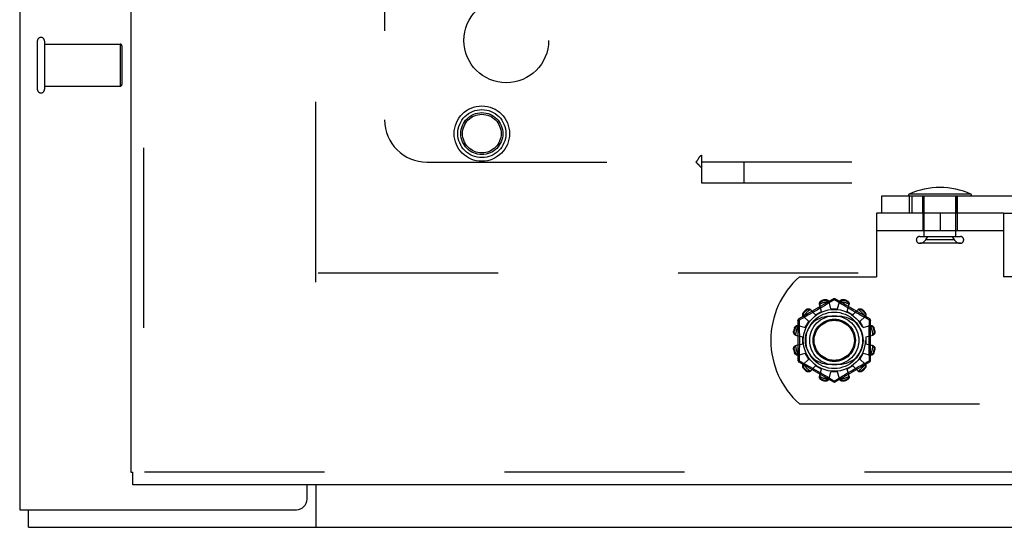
# Model space of a CAD drawing. Header units: inches. Extents: x 0 to 193, y 0 to 125.
# Tile 28 of 256: x 28.86 to 34.68, y 31.17 to 34.16. Entities that reach past the tile are written whole.
import ezdxf

# ---------------------------------------------------------------- set-up
doc = ezdxf.new("R2010")
doc.units = ezdxf.units.IN
doc.header["$LTSCALE"] = 10.635988
doc.header["$MEASUREMENT"] = 0
doc.linetypes.add('HIDDEN', pattern=[0.2, 0.1, -0.1])
doc.layers.get('0').update_dxf_attribs({"linetype": 'CONTINUOUS'})
for name, color, linetype in [('DEFAULT_2', 8, 'HIDDEN'), ('LEFTHAND_DOOR_ASSEMBLY', 7, 'CONTINUOUS'), ('SUBPANEL', 7, 'CONTINUOUS')]:
    doc.layers.add(name, color=color, linetype=linetype)

msp = doc.modelspace()

# ---------------------------------------------------------------- linework, layer by layer
at = {"color": 3, "linetype": 'Continuous'}
for p, q in [((28.8584, 94.1916), (28.8584, 31.2697)), ((30.5564, 31.3322), (30.5564, 31.4157)), ((28.8584, 31.2697), (30.4939, 31.2697))]:
    msp.add_line(p, q, dxfattribs=at)
at = {"color": 7, "linetype": 'Continuous'}
for p, q in [((30.6084, 31.4157), (30.6084, 31.1657)), ((28.9104, 31.1657), (28.9104, 31.2697)), ((28.9104, 31.1657), (88.8064, 31.1657))]:
    msp.add_line(p, q, dxfattribs=at)
at = {"color": 3, "linetype": 'Continuous'}
msp.add_arc((30.4939, 31.3322), 0.0625, 270, 360, dxfattribs=at)
at = {"layer": 'DEFAULT_2', "color": 8, "linetype": 'HIDDEN'}
for p, q in [((30.6084, 32.6137), (30.6084, 89.7177)), ((28.9624, 34.0367), (28.9624, 33.7527)), ((29.0054, 34.0367), (29.0054, 33.7527)), ((29.0054, 34.0187), (29.4524, 34.0187)), ((29.4524, 34.0187), (29.4524, 33.7707)), ((29.4624, 34.0087), (29.4624, 33.7807)), ((29.0054, 33.7707), (29.4524, 33.7707)), ((33.9525, 33.1237), (43.5129, 33.1237)), ((33.9525, 33.0197), (33.9525, 33.1237)), ((34.1136, 33.1237), (34.1136, 33.0197)), ((34.4789, 33.1332), (34.1137, 33.1332)), ((34.1301, 33.1237), (34.1301, 33.0197)), ((34.1948, 33.0197), (34.1948, 33.1237)), ((34.1948, 33.1237), (34.1948, 33.0197)), ((34.2023, 32.8829), (34.2023, 33.1237)), ((34.3903, 32.8829), (34.3903, 33.1237)), ((34.3978, 33.1237), (34.3978, 33.0197)), ((34.3978, 33.0197), (34.3978, 33.1237)), ((34.6714, 33.0197), (33.9214, 33.0197)), ((33.9214, 33.0197), (33.9214, 32.6447)), ((34.1949, 33.0197), (34.1949, 32.9157)), ((34.2964, 33.0197), (34.2964, 32.9157)), ((34.3979, 33.0197), (34.3979, 32.9157)), ((34.6714, 33.0197), (43.5129, 33.0197)), ((34.6714, 33.0197), (34.6714, 32.6447)), ((34.6714, 32.9157), (33.9214, 32.9157)), ((34.1763, 32.8829), (34.4163, 32.8829)), ((34.2116, 32.8629), (34.2235, 32.8829)), ((34.381, 32.8629), (34.3691, 32.8829)), ((34.4163, 32.8429), (34.1763, 32.8429)), ((34.381, 32.8629), (34.2116, 32.8629)), ((57.2124, 32.6657), (30.6084, 32.6657)), ((33.4657, 32.6447), (33.9214, 32.6447)), ((35.1271, 32.6447), (34.6714, 32.6447)), ((33.6664, 32.5144), (33.4619, 32.3964)), ((33.5957, 32.4407), (33.5841, 32.4828)), ((33.599, 32.4661), (33.5843, 32.4575)), ((33.5983, 32.5046), (33.5993, 32.5008)), ((33.6128, 32.4743), (33.599, 32.4661)), ((33.6253, 32.4818), (33.6128, 32.4743)), ((33.6182, 32.5058), (33.6172, 32.5096)), ((33.6365, 32.4886), (33.6253, 32.4818)), ((33.6714, 32.5098), (33.6365, 32.4886)), ((33.6514, 32.4557), (33.6404, 32.4979)), ((33.6861, 32.5009), (33.6714, 32.5098)), ((33.8809, 32.3964), (33.6764, 32.5144)), ((33.6991, 32.493), (33.6861, 32.5009)), ((33.6914, 32.4557), (33.7024, 32.4979)), ((33.7142, 32.4838), (33.6991, 32.493)), ((33.7256, 32.4769), (33.7142, 32.4838)), ((33.7256, 32.5096), (33.7246, 32.5058)), ((33.7383, 32.4694), (33.7256, 32.4769)), ((33.752, 32.4613), (33.7383, 32.4694)), ((33.7434, 32.5008), (33.7444, 32.5046)), ((33.747, 32.4407), (33.7586, 32.4828)), ((33.5203, 32.38), (33.4892, 32.4106)), ((33.4906, 32.4366), (33.4934, 32.4338)), ((33.515, 32.4181), (33.499, 32.4092)), ((33.5072, 32.4476), (33.5045, 32.4504)), ((33.5272, 32.4249), (33.515, 32.4181)), ((33.5405, 32.4323), (33.5272, 32.4249)), ((33.561, 32.4207), (33.5304, 32.4518)), ((33.5546, 32.4403), (33.5405, 32.4323)), ((33.5694, 32.4488), (33.5546, 32.4403)), ((33.561, 32.4207), (33.5957, 32.4407)), ((33.5843, 32.4575), (33.5694, 32.4488)), ((33.7026, 32.4103), (33.6401, 32.4103)), ((33.6514, 32.4557), (33.6914, 32.4557)), ((33.747, 32.4407), (33.7817, 32.4207)), ((33.7661, 32.453), (33.752, 32.4613)), ((33.7803, 32.4448), (33.7661, 32.453)), ((33.7941, 32.4369), (33.7803, 32.4448)), ((33.7817, 32.4207), (33.8123, 32.4518)), ((33.8254, 32.4193), (33.8136, 32.4259)), ((33.8225, 32.38), (33.8535, 32.4106)), ((33.8362, 32.4134), (33.8254, 32.4193)), ((33.8383, 32.4504), (33.8355, 32.4476)), ((33.8504, 32.4056), (33.8362, 32.4134)), ((33.8493, 32.4338), (33.8521, 32.4366)), ((33.8663, 32.3969), (33.8504, 32.4056)), ((33.4569, 32.3877), (33.4569, 32.1516)), ((33.4582, 32.3569), (33.5003, 32.3453)), ((33.4772, 32.3973), (33.4634, 32.3898)), ((33.4634, 32.3898), (33.4637, 32.378)), ((33.5003, 32.3453), (33.5203, 32.38)), ((33.8225, 32.38), (33.8425, 32.3453)), ((33.8425, 32.3453), (33.8845, 32.3569)), ((33.8794, 32.3898), (33.8663, 32.3969)), ((33.8859, 32.1516), (33.8859, 32.3877)), ((33.4314, 32.3238), (33.4352, 32.3228)), ((33.4403, 32.3417), (33.4365, 32.3427)), ((33.4431, 32.3007), (33.4854, 32.2897)), ((33.4854, 32.2497), (33.4854, 32.2897)), ((33.8574, 32.2897), (33.8996, 32.3007)), ((33.8574, 32.2897), (33.8574, 32.2497)), ((33.9063, 32.3427), (33.9025, 32.3417)), ((33.9075, 32.3228), (33.9113, 32.3238)), ((33.4431, 32.2386), (33.4854, 32.2497)), ((33.8574, 32.2497), (33.8996, 32.2386)), ((33.4352, 32.2165), (33.4314, 32.2155)), ((33.4365, 32.1966), (33.4403, 32.1976)), ((33.4582, 32.1824), (33.5003, 32.194)), ((33.5203, 32.1593), (33.5003, 32.194)), ((33.8425, 32.194), (33.8225, 32.1593)), ((33.8425, 32.194), (33.8845, 32.1824)), ((33.9025, 32.1976), (33.9063, 32.1966)), ((33.9113, 32.2155), (33.9075, 32.2165)), ((33.4619, 32.1429), (33.6664, 32.0249)), ((33.4634, 32.1495), (33.4765, 32.1424)), ((33.4765, 32.1424), (33.4924, 32.1337)), ((33.4892, 32.1287), (33.5203, 32.1593)), ((33.4924, 32.1337), (33.5065, 32.1259)), ((33.5065, 32.1259), (33.5173, 32.12)), ((33.5173, 32.12), (33.5291, 32.1134)), ((33.5304, 32.0875), (33.561, 32.1186)), ((33.5957, 32.0986), (33.561, 32.1186)), ((33.6401, 32.129), (33.7026, 32.129)), ((33.6764, 32.0249), (33.8809, 32.1429)), ((33.7817, 32.1186), (33.747, 32.0986)), ((33.8123, 32.0875), (33.7817, 32.1186)), ((33.8022, 32.107), (33.8155, 32.1144)), ((33.8155, 32.1144), (33.8277, 32.1212)), ((33.8535, 32.1287), (33.8225, 32.1593)), ((33.8277, 32.1212), (33.8438, 32.1301)), ((33.8655, 32.142), (33.8794, 32.1495)), ((33.8794, 32.1495), (33.8791, 32.1613)), ((33.4934, 32.1055), (33.4906, 32.1027)), ((33.5045, 32.0889), (33.5072, 32.0917)), ((33.5486, 32.1024), (33.5624, 32.0945)), ((33.5624, 32.0945), (33.5766, 32.0863)), ((33.5766, 32.0863), (33.5908, 32.078)), ((33.5841, 32.0565), (33.5957, 32.0986)), ((33.5908, 32.078), (33.6044, 32.0699)), ((33.6044, 32.0699), (33.6171, 32.0624)), ((33.6171, 32.0624), (33.6286, 32.0555)), ((33.6404, 32.0414), (33.6514, 32.0837)), ((33.6914, 32.0837), (33.6514, 32.0837)), ((33.7024, 32.0414), (33.6914, 32.0837)), ((33.7063, 32.0507), (33.7175, 32.0575)), ((33.7175, 32.0575), (33.73, 32.065)), ((33.73, 32.065), (33.7438, 32.0732)), ((33.7438, 32.0732), (33.7584, 32.0818)), ((33.7586, 32.0565), (33.747, 32.0986)), ((33.7584, 32.0818), (33.7734, 32.0905)), ((33.7734, 32.0905), (33.7881, 32.099)), ((33.7881, 32.099), (33.8022, 32.107)), ((33.8355, 32.0917), (33.8383, 32.0889)), ((33.8521, 32.1027), (33.8493, 32.1055)), ((33.5993, 32.0385), (33.5983, 32.0347)), ((33.6172, 32.0297), (33.6182, 32.0335)), ((33.6286, 32.0555), (33.6437, 32.0463)), ((33.6437, 32.0463), (33.6566, 32.0384)), ((33.6566, 32.0384), (33.6714, 32.0295)), ((33.6714, 32.0295), (33.7063, 32.0507)), ((33.7246, 32.0335), (33.7256, 32.0297)), ((33.7444, 32.0347), (33.7434, 32.0385)), ((33.4657, 31.8947), (35.1271, 31.8947))]:
    msp.add_line(p, q, dxfattribs=at)
for points in [[(33.5841, 32.4828), (33.5837, 32.4846), (33.5836, 32.4864), (33.5837, 32.4883), (33.584, 32.4903), (33.5846, 32.4921), (33.5854, 32.494), (33.5864, 32.4957), (33.5876, 32.4974), (33.589, 32.499), (33.5906, 32.5004), (33.5924, 32.5017), (33.5943, 32.5029), (33.5963, 32.5038), (33.5983, 32.5046)], [(33.5864, 32.4847), (33.586, 32.4831), (33.5857, 32.4816), (33.5856, 32.4801), (33.5856, 32.4786), (33.5858, 32.4771), (33.5861, 32.4757)], [(33.5864, 32.4847), (33.5866, 32.4857), (33.5868, 32.4867), (33.5871, 32.4877), (33.5875, 32.4887), (33.5878, 32.4897), (33.5883, 32.4906), (33.5887, 32.4915), (33.5892, 32.4925), (33.5898, 32.4934), (33.5904, 32.4943), (33.5912, 32.4952), (33.592, 32.4961), (33.5928, 32.497), (33.5939, 32.4978), (33.595, 32.4987), (33.5963, 32.4995), (33.5977, 32.5002), (33.5993, 32.5008)], [(33.6172, 32.5096), (33.6193, 32.51), (33.6215, 32.5102), (33.6237, 32.5101), (33.6259, 32.5099), (33.628, 32.5094), (33.6301, 32.5088), (33.6319, 32.5079), (33.6337, 32.5069), (33.6353, 32.5057), (33.6367, 32.5044), (33.638, 32.5029), (33.639, 32.5013), (33.6398, 32.4996), (33.6404, 32.4979)], [(33.6182, 32.5058), (33.6199, 32.5061), (33.6215, 32.5062), (33.623, 32.5062), (33.6244, 32.506), (33.6257, 32.5058), (33.6269, 32.5055), (33.6281, 32.5051), (33.6292, 32.5047), (33.6302, 32.5042), (33.6311, 32.5037), (33.632, 32.5031), (33.6329, 32.5026), (33.6337, 32.5019), (33.6345, 32.5013), (33.6353, 32.5006), (33.636, 32.4999), (33.6368, 32.4991), (33.6375, 32.4983)], [(33.6422, 32.4907), (33.6418, 32.4921), (33.6412, 32.4935), (33.6405, 32.4948), (33.6396, 32.496), (33.6386, 32.4972), (33.6375, 32.4983)], [(33.6664, 32.5144), (33.6667, 32.5145), (33.6672, 32.5144), (33.6677, 32.514), (33.6683, 32.5135), (33.669, 32.5128), (33.6698, 32.512), (33.6706, 32.511), (33.6714, 32.5098)], [(33.6714, 32.5098), (33.6722, 32.511), (33.673, 32.512), (33.6737, 32.5128), (33.6744, 32.5135), (33.675, 32.514), (33.6756, 32.5144), (33.676, 32.5145), (33.6764, 32.5144)], [(33.7053, 32.4983), (33.7041, 32.4972), (33.7031, 32.496), (33.7023, 32.4948), (33.7015, 32.4935), (33.701, 32.4921), (33.7005, 32.4907)], [(33.7024, 32.4979), (33.703, 32.4996), (33.7037, 32.5013), (33.7048, 32.5029), (33.706, 32.5044), (33.7075, 32.5057), (33.7091, 32.5069), (33.7108, 32.5079), (33.7127, 32.5088), (33.7147, 32.5094), (33.7168, 32.5099), (33.719, 32.5101), (33.7212, 32.5102), (33.7234, 32.51), (33.7256, 32.5096)], [(33.7053, 32.4983), (33.706, 32.4991), (33.7067, 32.4999), (33.7074, 32.5006), (33.7082, 32.5013), (33.709, 32.5019), (33.7099, 32.5026), (33.7107, 32.5031), (33.7116, 32.5037), (33.7126, 32.5042), (33.7136, 32.5047), (33.7147, 32.5051), (33.7158, 32.5055), (33.717, 32.5058), (33.7183, 32.506), (33.7197, 32.5062), (33.7213, 32.5062), (33.7229, 32.5061), (33.7246, 32.5058)], [(33.7434, 32.5008), (33.745, 32.5002), (33.7465, 32.4995), (33.7477, 32.4987), (33.7489, 32.4978), (33.7499, 32.497), (33.7508, 32.4961), (33.7516, 32.4952), (33.7523, 32.4943), (33.7529, 32.4934), (33.7535, 32.4925), (33.754, 32.4915), (33.7545, 32.4906), (33.7549, 32.4896), (33.7553, 32.4887), (33.7556, 32.4877), (33.7559, 32.4867), (33.7561, 32.4857), (33.7563, 32.4847)], [(33.7444, 32.5046), (33.7465, 32.5038), (33.7485, 32.5029), (33.7504, 32.5017), (33.7521, 32.5004), (33.7537, 32.499), (33.7552, 32.4974), (33.7564, 32.4957), (33.7574, 32.494), (33.7582, 32.4921), (33.7587, 32.4903), (33.7591, 32.4883), (33.7591, 32.4864), (33.759, 32.4846), (33.7586, 32.4828)], [(33.7567, 32.4757), (33.757, 32.4771), (33.7572, 32.4786), (33.7572, 32.4801), (33.7571, 32.4816), (33.7568, 32.4831), (33.7563, 32.4847)], [(33.499, 32.4092), (33.4812, 32.3995), (33.4772, 32.3973)], [(33.4892, 32.4106), (33.488, 32.412), (33.487, 32.4135), (33.4861, 32.4152), (33.4854, 32.417), (33.485, 32.4189), (33.4847, 32.4209), (33.4847, 32.423), (33.4849, 32.425), (33.4854, 32.4271), (33.486, 32.4291), (33.4869, 32.4311), (33.488, 32.4331), (33.4892, 32.4349), (33.4906, 32.4366)], [(33.4903, 32.4134), (33.4899, 32.4144), (33.4897, 32.4154), (33.4894, 32.4164), (33.4892, 32.4174), (33.489, 32.4184), (33.4889, 32.4194), (33.4888, 32.4205), (33.4888, 32.4215), (33.4889, 32.4226), (33.489, 32.4237), (33.4891, 32.4249), (33.4894, 32.4261), (33.4897, 32.4273), (33.4901, 32.4285), (33.4907, 32.4298), (33.4914, 32.4311), (33.4924, 32.4325), (33.4934, 32.4338)], [(33.4903, 32.4134), (33.4907, 32.4118), (33.4912, 32.4104), (33.4918, 32.409), (33.4926, 32.4077), (33.4935, 32.4065), (33.4945, 32.4054)], [(33.5045, 32.4504), (33.5061, 32.4518), (33.5079, 32.453), (33.5099, 32.4541), (33.5119, 32.455), (33.514, 32.4556), (33.516, 32.4561), (33.5181, 32.4563), (33.5201, 32.4563), (33.5221, 32.4561), (33.524, 32.4556), (33.5258, 32.4549), (33.5275, 32.454), (33.529, 32.453), (33.5304, 32.4518)], [(33.5072, 32.4476), (33.5086, 32.4487), (33.5099, 32.4496), (33.5112, 32.4503), (33.5125, 32.4509), (33.5138, 32.4513), (33.515, 32.4517), (33.5162, 32.4519), (33.5173, 32.4521), (33.5184, 32.4522), (33.5195, 32.4522), (33.5205, 32.4522), (33.5216, 32.4521), (33.5226, 32.452), (33.5236, 32.4518), (33.5247, 32.4516), (33.5257, 32.4514), (33.5267, 32.4511), (33.5277, 32.4507)], [(33.5356, 32.4465), (33.5345, 32.4475), (33.5333, 32.4484), (33.532, 32.4492), (33.5307, 32.4498), (33.5292, 32.4504), (33.5277, 32.4507)], [(33.8136, 32.4259), (33.8008, 32.4331), (33.7941, 32.4369)], [(33.8151, 32.4507), (33.8135, 32.4504), (33.8121, 32.4498), (33.8107, 32.4492), (33.8094, 32.4484), (33.8082, 32.4475), (33.8072, 32.4465)], [(33.8123, 32.4518), (33.8137, 32.453), (33.8152, 32.454), (33.8169, 32.4549), (33.8187, 32.4556), (33.8207, 32.4561), (33.8227, 32.4563), (33.8247, 32.4563), (33.8267, 32.4561), (33.8288, 32.4556), (33.8308, 32.455), (33.8329, 32.4541), (33.8348, 32.453), (33.8366, 32.4518), (33.8383, 32.4504)], [(33.8151, 32.4507), (33.8161, 32.4511), (33.8171, 32.4514), (33.8181, 32.4516), (33.8191, 32.4518), (33.8201, 32.452), (33.8212, 32.4521), (33.8222, 32.4522), (33.8233, 32.4522), (33.8243, 32.4522), (33.8255, 32.4521), (33.8266, 32.4519), (33.8278, 32.4517), (33.829, 32.4513), (33.8302, 32.4509), (33.8315, 32.4503), (33.8329, 32.4496), (33.8342, 32.4487), (33.8355, 32.4476)], [(33.8483, 32.4054), (33.8492, 32.4065), (33.8501, 32.4077), (33.8509, 32.409), (33.8516, 32.4104), (33.8521, 32.4118), (33.8525, 32.4134)], [(33.8493, 32.4338), (33.8504, 32.4325), (33.8513, 32.4311), (33.852, 32.4298), (33.8526, 32.4285), (33.853, 32.4272), (33.8534, 32.426), (33.8536, 32.4249), (33.8538, 32.4237), (33.8539, 32.4226), (33.8539, 32.4215), (33.8539, 32.4205), (33.8538, 32.4194), (33.8537, 32.4184), (33.8535, 32.4174), (33.8533, 32.4164), (33.8531, 32.4154), (33.8528, 32.4144), (33.8525, 32.4134)], [(33.8521, 32.4366), (33.8535, 32.4349), (33.8547, 32.4331), (33.8558, 32.4311), (33.8567, 32.4291), (33.8574, 32.4271), (33.8578, 32.425), (33.858, 32.423), (33.858, 32.4209), (33.8578, 32.4189), (33.8573, 32.417), (33.8566, 32.4152), (33.8558, 32.4135), (33.8547, 32.412), (33.8535, 32.4106)], [(33.4365, 32.3427), (33.4372, 32.3448), (33.4381, 32.3467), (33.4393, 32.3486), (33.4406, 32.3504), (33.442, 32.352), (33.4436, 32.3534), (33.4453, 32.3546), (33.447, 32.3556), (33.4489, 32.3564), (33.4508, 32.357), (33.4527, 32.3573), (33.4546, 32.3574), (33.4564, 32.3573), (33.4582, 32.3569)], [(33.4403, 32.3417), (33.4409, 32.3433), (33.4416, 32.3447), (33.4423, 32.346), (33.4432, 32.3472), (33.4441, 32.3482), (33.4449, 32.3491), (33.4458, 32.3499), (33.4467, 32.3506), (33.4477, 32.3512), (33.4486, 32.3518), (33.4495, 32.3523), (33.4504, 32.3528), (33.4514, 32.3532), (33.4523, 32.3536), (33.4533, 32.3539), (33.4543, 32.3542), (33.4553, 32.3544), (33.4564, 32.3546)], [(33.4653, 32.3549), (33.4639, 32.3553), (33.4625, 32.3554), (33.4609, 32.3555), (33.4594, 32.3553), (33.4579, 32.3551), (33.4564, 32.3546)], [(33.4569, 32.3877), (33.457, 32.388), (33.4573, 32.3884), (33.4579, 32.3887), (33.4586, 32.389), (33.4596, 32.3892), (33.4607, 32.3894), (33.462, 32.3896), (33.4634, 32.3897)], [(33.4634, 32.3897), (33.4628, 32.391), (33.4623, 32.3922), (33.4619, 32.3933), (33.4617, 32.3942), (33.4616, 32.395), (33.4615, 32.3957), (33.4617, 32.3961), (33.4619, 32.3964)], [(33.4637, 32.378), (33.4644, 32.3422), (33.4647, 32.3301), (33.4649, 32.318), (33.465, 32.3059), (33.4651, 32.2938), (33.4652, 32.2817), (33.4652, 32.2696), (33.4652, 32.2576), (33.4651, 32.2455), (33.465, 32.2334), (33.4649, 32.2213), (33.4647, 32.2092), (33.4644, 32.1971)], [(33.8864, 32.3546), (33.8848, 32.3551), (33.8833, 32.3553), (33.8818, 32.3555), (33.8803, 32.3554), (33.8788, 32.3553), (33.8774, 32.3549)], [(33.8783, 32.3422), (33.8791, 32.378), (33.8794, 32.3898)], [(33.8809, 32.3964), (33.8811, 32.3961), (33.8812, 32.3957), (33.8812, 32.395), (33.881, 32.3942), (33.8808, 32.3933), (33.8804, 32.3922), (33.88, 32.391), (33.8794, 32.3897)], [(33.8794, 32.3897), (33.8808, 32.3896), (33.882, 32.3894), (33.8831, 32.3892), (33.8841, 32.389), (33.8849, 32.3887), (33.8854, 32.3884), (33.8858, 32.388), (33.8859, 32.3877)], [(33.8845, 32.3569), (33.8863, 32.3573), (33.8881, 32.3574), (33.89, 32.3573), (33.892, 32.357), (33.8939, 32.3564), (33.8957, 32.3556), (33.8975, 32.3546), (33.8991, 32.3534), (33.9007, 32.352), (33.9021, 32.3504), (33.9035, 32.3486), (33.9046, 32.3467), (33.9055, 32.3448), (33.9063, 32.3427)], [(33.8864, 32.3546), (33.8874, 32.3544), (33.8884, 32.3542), (33.8894, 32.3539), (33.8904, 32.3536), (33.8914, 32.3532), (33.8923, 32.3528), (33.8933, 32.3523), (33.8942, 32.3518), (33.8951, 32.3512), (33.896, 32.3506), (33.8969, 32.3499), (33.8978, 32.3491), (33.8987, 32.3482), (33.8996, 32.3472), (33.9004, 32.346), (33.9012, 32.3447), (33.9019, 32.3433), (33.9025, 32.3417)], [(33.4431, 32.3007), (33.4414, 32.3012), (33.4398, 32.302), (33.4381, 32.3031), (33.4366, 32.3043), (33.4353, 32.3057), (33.4341, 32.3074), (33.4331, 32.3091), (33.4322, 32.311), (33.4316, 32.313), (33.4311, 32.3151), (33.4309, 32.3173), (33.4308, 32.3195), (33.431, 32.3217), (33.4314, 32.3238)], [(33.4427, 32.3036), (33.4419, 32.3043), (33.4411, 32.305), (33.4404, 32.3057), (33.4397, 32.3065), (33.4391, 32.3073), (33.4385, 32.3081), (33.4379, 32.309), (33.4373, 32.3099), (33.4368, 32.3109), (33.4364, 32.3119), (33.4359, 32.313), (33.4356, 32.3141), (33.4352, 32.3153), (33.435, 32.3166), (33.4348, 32.318), (33.4348, 32.3195), (33.4349, 32.3211), (33.4352, 32.3228)], [(33.4427, 32.3036), (33.4438, 32.3024), (33.445, 32.3014), (33.4462, 32.3005), (33.4475, 32.2998), (33.4489, 32.2992), (33.4503, 32.2988)], [(33.8791, 32.1613), (33.8783, 32.1971), (33.8781, 32.2092), (33.8779, 32.2213), (33.8777, 32.2334), (33.8776, 32.2455), (33.8775, 32.2576), (33.8775, 32.2697), (33.8775, 32.2817), (33.8776, 32.2938), (33.8777, 32.3059), (33.8779, 32.318), (33.8781, 32.3301), (33.8783, 32.3422)], [(33.8925, 32.2988), (33.8938, 32.2992), (33.8952, 32.2998), (33.8965, 32.3005), (33.8978, 32.3014), (33.8989, 32.3024), (33.9001, 32.3036)], [(33.9113, 32.3238), (33.9117, 32.3217), (33.9119, 32.3195), (33.9119, 32.3173), (33.9116, 32.3151), (33.9112, 32.313), (33.9105, 32.311), (33.9097, 32.3091), (33.9087, 32.3074), (33.9075, 32.3057), (33.9061, 32.3043), (33.9046, 32.3031), (33.903, 32.302), (33.9013, 32.3012), (33.8996, 32.3007)], [(33.9075, 32.3228), (33.9078, 32.3211), (33.9079, 32.3195), (33.9079, 32.318), (33.9077, 32.3166), (33.9075, 32.3153), (33.9072, 32.3141), (33.9068, 32.3129), (33.9064, 32.3119), (33.9059, 32.3109), (33.9054, 32.3099), (33.9048, 32.309), (33.9043, 32.3081), (33.9037, 32.3073), (33.903, 32.3065), (33.9023, 32.3057), (33.9016, 32.305), (33.9008, 32.3043), (33.9001, 32.3036)], [(33.4314, 32.2155), (33.431, 32.2176), (33.4308, 32.2198), (33.4309, 32.222), (33.4311, 32.2242), (33.4316, 32.2263), (33.4322, 32.2283), (33.4331, 32.2302), (33.4341, 32.232), (33.4353, 32.2336), (33.4366, 32.235), (33.4381, 32.2362), (33.4398, 32.2373), (33.4414, 32.2381), (33.4431, 32.2386)], [(33.4352, 32.2165), (33.4349, 32.2182), (33.4348, 32.2198), (33.4348, 32.2213), (33.435, 32.2227), (33.4352, 32.224), (33.4356, 32.2252), (33.4359, 32.2264), (33.4364, 32.2274), (33.4368, 32.2284), (33.4373, 32.2294), (33.4379, 32.2303), (33.4385, 32.2312), (33.4391, 32.232), (33.4397, 32.2328), (33.4404, 32.2336), (33.4411, 32.2343), (33.4419, 32.235), (33.4427, 32.2357)], [(33.4503, 32.2405), (33.4489, 32.2401), (33.4475, 32.2395), (33.4462, 32.2388), (33.445, 32.2379), (33.4438, 32.2369), (33.4427, 32.2357)], [(33.9001, 32.2357), (33.8989, 32.2369), (33.8978, 32.2379), (33.8965, 32.2388), (33.8952, 32.2395), (33.8938, 32.2401), (33.8925, 32.2405)], [(33.8996, 32.2386), (33.9013, 32.2381), (33.903, 32.2373), (33.9046, 32.2362), (33.9061, 32.235), (33.9075, 32.2336), (33.9087, 32.232), (33.9097, 32.2302), (33.9105, 32.2283), (33.9112, 32.2263), (33.9116, 32.2242), (33.9119, 32.222), (33.9119, 32.2198), (33.9117, 32.2176), (33.9113, 32.2155)], [(33.9001, 32.2357), (33.9008, 32.235), (33.9016, 32.2343), (33.9023, 32.2336), (33.903, 32.2328), (33.9037, 32.232), (33.9043, 32.2312), (33.9049, 32.2303), (33.9054, 32.2294), (33.9059, 32.2284), (33.9064, 32.2274), (33.9068, 32.2263), (33.9072, 32.2252), (33.9075, 32.224), (33.9077, 32.2227), (33.9079, 32.2213), (33.9079, 32.2198), (33.9078, 32.2182), (33.9075, 32.2165)], [(33.4582, 32.1824), (33.4564, 32.182), (33.4546, 32.1819), (33.4527, 32.182), (33.4508, 32.1823), (33.4489, 32.1829), (33.447, 32.1837), (33.4453, 32.1847), (33.4436, 32.1859), (33.442, 32.1873), (33.4406, 32.1889), (33.4393, 32.1907), (33.4381, 32.1926), (33.4372, 32.1945), (33.4365, 32.1966)], [(33.4564, 32.1847), (33.4553, 32.1849), (33.4543, 32.1851), (33.4533, 32.1854), (33.4523, 32.1857), (33.4514, 32.1861), (33.4504, 32.1865), (33.4495, 32.187), (33.4486, 32.1875), (33.4476, 32.1881), (33.4467, 32.1887), (33.4458, 32.1894), (33.4449, 32.1902), (33.444, 32.1911), (33.4432, 32.1921), (33.4423, 32.1933), (33.4416, 32.1946), (33.4409, 32.196), (33.4403, 32.1976)], [(33.4564, 32.1847), (33.4579, 32.1842), (33.4594, 32.184), (33.4609, 32.1838), (33.4625, 32.1839), (33.4639, 32.184), (33.4653, 32.1844)], [(33.4644, 32.1971), (33.4637, 32.1613), (33.4634, 32.1495)], [(33.8774, 32.1844), (33.8788, 32.184), (33.8803, 32.1839), (33.8818, 32.1838), (33.8833, 32.184), (33.8848, 32.1842), (33.8864, 32.1847)], [(33.9063, 32.1966), (33.9055, 32.1945), (33.9046, 32.1926), (33.9035, 32.1907), (33.9021, 32.1889), (33.9007, 32.1873), (33.8991, 32.1859), (33.8975, 32.1847), (33.8957, 32.1837), (33.8939, 32.1829), (33.892, 32.1823), (33.89, 32.182), (33.8881, 32.1819), (33.8863, 32.182), (33.8845, 32.1824)], [(33.9025, 32.1976), (33.9019, 32.196), (33.9012, 32.1946), (33.9004, 32.1933), (33.8996, 32.1921), (33.8987, 32.1911), (33.8978, 32.1902), (33.8969, 32.1894), (33.896, 32.1887), (33.8951, 32.1881), (33.8942, 32.1875), (33.8932, 32.187), (33.8923, 32.1865), (33.8914, 32.1861), (33.8904, 32.1857), (33.8894, 32.1854), (33.8884, 32.1851), (33.8874, 32.1849), (33.8864, 32.1847)], [(33.4634, 32.1496), (33.462, 32.1497), (33.4607, 32.1499), (33.4596, 32.1501), (33.4586, 32.1504), (33.4579, 32.1506), (33.4573, 32.1509), (33.457, 32.1513), (33.4569, 32.1516)], [(33.4619, 32.1429), (33.4616, 32.1432), (33.4615, 32.1436), (33.4616, 32.1443), (33.4617, 32.1451), (33.4619, 32.146), (33.4623, 32.1471), (33.4628, 32.1483), (33.4634, 32.1496)], [(33.4906, 32.1027), (33.4892, 32.1044), (33.488, 32.1062), (33.4869, 32.1082), (33.486, 32.1102), (33.4854, 32.1122), (33.4849, 32.1143), (33.4847, 32.1163), (33.4847, 32.1184), (33.485, 32.1204), (33.4854, 32.1223), (33.4861, 32.1241), (33.487, 32.1258), (33.488, 32.1273), (33.4892, 32.1287)], [(33.4934, 32.1055), (33.4924, 32.1068), (33.4914, 32.1082), (33.4907, 32.1095), (33.4901, 32.1108), (33.4897, 32.1121), (33.4894, 32.1133), (33.4891, 32.1144), (33.489, 32.1156), (33.4889, 32.1167), (33.4888, 32.1178), (33.4888, 32.1188), (33.4889, 32.1199), (33.489, 32.1209), (33.4892, 32.1219), (33.4894, 32.1229), (33.4897, 32.124), (33.4899, 32.1249), (33.4903, 32.1259)], [(33.4945, 32.1339), (33.4935, 32.1328), (33.4926, 32.1316), (33.4918, 32.1303), (33.4912, 32.1289), (33.4907, 32.1275), (33.4903, 32.1259)], [(33.8438, 32.1301), (33.8616, 32.1398), (33.8655, 32.142)], [(33.8525, 32.1259), (33.8521, 32.1275), (33.8516, 32.1289), (33.8509, 32.1303), (33.8501, 32.1316), (33.8492, 32.1328), (33.8483, 32.1339)], [(33.8525, 32.1259), (33.8528, 32.1249), (33.8531, 32.1239), (33.8533, 32.1229), (33.8535, 32.1219), (33.8537, 32.1209), (33.8538, 32.1199), (33.8539, 32.1188), (33.8539, 32.1178), (33.8539, 32.1167), (33.8538, 32.1156), (33.8536, 32.1144), (33.8534, 32.1133), (33.853, 32.112), (33.8526, 32.1108), (33.852, 32.1095), (33.8513, 32.1082), (33.8504, 32.1068), (33.8493, 32.1055)], [(33.8535, 32.1287), (33.8547, 32.1273), (33.8558, 32.1258), (33.8566, 32.1241), (33.8573, 32.1223), (33.8578, 32.1204), (33.858, 32.1184), (33.858, 32.1163), (33.8578, 32.1143), (33.8574, 32.1122), (33.8567, 32.1102), (33.8558, 32.1082), (33.8547, 32.1062), (33.8535, 32.1044), (33.8521, 32.1027)], [(33.8859, 32.1516), (33.8858, 32.1513), (33.8854, 32.1509), (33.8849, 32.1506), (33.8841, 32.1504), (33.8831, 32.1501), (33.882, 32.1499), (33.8808, 32.1497), (33.8794, 32.1496)], [(33.8794, 32.1496), (33.88, 32.1483), (33.8804, 32.1471), (33.8808, 32.146), (33.881, 32.1451), (33.8812, 32.1443), (33.8812, 32.1436), (33.8811, 32.1432), (33.8809, 32.1429)], [(33.5304, 32.0875), (33.529, 32.0863), (33.5275, 32.0853), (33.5258, 32.0844), (33.524, 32.0837), (33.5221, 32.0832), (33.5201, 32.083), (33.5181, 32.083), (33.516, 32.0832), (33.514, 32.0837), (33.5119, 32.0843), (33.5099, 32.0852), (33.5079, 32.0863), (33.5061, 32.0875), (33.5045, 32.0889)], [(33.5277, 32.0886), (33.5267, 32.0882), (33.5257, 32.0879), (33.5247, 32.0877), (33.5236, 32.0875), (33.5226, 32.0873), (33.5216, 32.0872), (33.5205, 32.0871), (33.5195, 32.0871), (33.5184, 32.0871), (33.5173, 32.0872), (33.5161, 32.0874), (33.515, 32.0876), (33.5138, 32.088), (33.5125, 32.0884), (33.5112, 32.089), (33.5099, 32.0897), (33.5086, 32.0906), (33.5072, 32.0917)], [(33.5277, 32.0886), (33.5292, 32.0889), (33.5307, 32.0895), (33.532, 32.0901), (33.5333, 32.0909), (33.5345, 32.0918), (33.5356, 32.0928)], [(33.5291, 32.1134), (33.5419, 32.1062), (33.5486, 32.1024)], [(33.5983, 32.0347), (33.5963, 32.0355), (33.5943, 32.0364), (33.5924, 32.0376), (33.5906, 32.0389), (33.589, 32.0403), (33.5876, 32.0419), (33.5864, 32.0436), (33.5854, 32.0453), (33.5846, 32.0472), (33.584, 32.049), (33.5837, 32.051), (33.5836, 32.0529), (33.5837, 32.0547), (33.5841, 32.0565)], [(33.5861, 32.0636), (33.5858, 32.0622), (33.5856, 32.0607), (33.5856, 32.0592), (33.5857, 32.0577), (33.586, 32.0562), (33.5864, 32.0546)], [(33.7586, 32.0565), (33.759, 32.0547), (33.7591, 32.0529), (33.7591, 32.051), (33.7587, 32.049), (33.7582, 32.0472), (33.7574, 32.0453), (33.7564, 32.0436), (33.7552, 32.0419), (33.7537, 32.0403), (33.7521, 32.0389), (33.7504, 32.0376), (33.7485, 32.0364), (33.7465, 32.0355), (33.7444, 32.0347)], [(33.7563, 32.0546), (33.7568, 32.0562), (33.7571, 32.0577), (33.7572, 32.0592), (33.7572, 32.0607), (33.757, 32.0622), (33.7567, 32.0636)], [(33.8072, 32.0928), (33.8082, 32.0918), (33.8094, 32.0909), (33.8107, 32.0901), (33.8121, 32.0895), (33.8135, 32.0889), (33.8151, 32.0886)], [(33.8383, 32.0889), (33.8366, 32.0875), (33.8348, 32.0863), (33.8329, 32.0852), (33.8308, 32.0843), (33.8288, 32.0837), (33.8267, 32.0832), (33.8247, 32.083), (33.8227, 32.083), (33.8207, 32.0832), (33.8187, 32.0837), (33.8169, 32.0844), (33.8152, 32.0853), (33.8137, 32.0863), (33.8123, 32.0875)], [(33.8355, 32.0917), (33.8342, 32.0906), (33.8328, 32.0897), (33.8315, 32.089), (33.8302, 32.0884), (33.829, 32.088), (33.8277, 32.0876), (33.8266, 32.0874), (33.8254, 32.0872), (33.8243, 32.0871), (33.8232, 32.0871), (33.8222, 32.0871), (33.8212, 32.0872), (33.8201, 32.0873), (33.8191, 32.0875), (33.8181, 32.0877), (33.8171, 32.0879), (33.8161, 32.0882), (33.8151, 32.0886)], [(33.5993, 32.0385), (33.5977, 32.0391), (33.5963, 32.0398), (33.595, 32.0406), (33.5938, 32.0415), (33.5928, 32.0423), (33.5919, 32.0432), (33.5911, 32.0441), (33.5904, 32.045), (33.5898, 32.0459), (33.5892, 32.0469), (33.5887, 32.0478), (33.5883, 32.0487), (33.5878, 32.0497), (33.5875, 32.0506), (33.5871, 32.0516), (33.5868, 32.0526), (33.5866, 32.0536), (33.5864, 32.0546)], [(33.6404, 32.0414), (33.6398, 32.0397), (33.639, 32.038), (33.638, 32.0364), (33.6367, 32.0349), (33.6353, 32.0336), (33.6337, 32.0324), (33.6319, 32.0314), (33.6301, 32.0305), (33.628, 32.0299), (33.6259, 32.0294), (33.6237, 32.0292), (33.6215, 32.0291), (33.6193, 32.0293), (33.6172, 32.0297)], [(33.6375, 32.041), (33.6368, 32.0402), (33.636, 32.0394), (33.6353, 32.0387), (33.6345, 32.038), (33.6337, 32.0374), (33.6329, 32.0367), (33.632, 32.0362), (33.6311, 32.0356), (33.6301, 32.0351), (33.6291, 32.0346), (33.6281, 32.0342), (33.6269, 32.0338), (33.6257, 32.0335), (33.6244, 32.0333), (33.623, 32.0331), (33.6215, 32.0331), (33.6199, 32.0332), (33.6182, 32.0335)], [(33.6375, 32.041), (33.6386, 32.0421), (33.6396, 32.0433), (33.6405, 32.0445), (33.6412, 32.0458), (33.6418, 32.0472), (33.6422, 32.0486)], [(33.6714, 32.0295), (33.6706, 32.0283), (33.6698, 32.0273), (33.669, 32.0265), (33.6683, 32.0258), (33.6677, 32.0253), (33.6672, 32.0249), (33.6667, 32.0248), (33.6664, 32.0249)], [(33.6764, 32.0249), (33.676, 32.0248), (33.6756, 32.0249), (33.675, 32.0253), (33.6744, 32.0258), (33.6737, 32.0265), (33.673, 32.0273), (33.6722, 32.0283), (33.6714, 32.0295)], [(33.7005, 32.0486), (33.701, 32.0472), (33.7015, 32.0458), (33.7023, 32.0445), (33.7031, 32.0433), (33.7041, 32.0421), (33.7053, 32.041)], [(33.7256, 32.0297), (33.7234, 32.0293), (33.7212, 32.0291), (33.719, 32.0292), (33.7168, 32.0294), (33.7147, 32.0299), (33.7127, 32.0305), (33.7108, 32.0314), (33.7091, 32.0324), (33.7075, 32.0336), (33.706, 32.0349), (33.7048, 32.0364), (33.7037, 32.038), (33.703, 32.0397), (33.7024, 32.0414)], [(33.7246, 32.0335), (33.7229, 32.0332), (33.7212, 32.0331), (33.7197, 32.0331), (33.7183, 32.0333), (33.717, 32.0335), (33.7158, 32.0338), (33.7147, 32.0342), (33.7136, 32.0346), (33.7126, 32.0351), (33.7116, 32.0356), (33.7107, 32.0362), (33.7099, 32.0367), (33.709, 32.0374), (33.7082, 32.038), (33.7074, 32.0387), (33.7067, 32.0394), (33.706, 32.0402), (33.7053, 32.041)], [(33.7563, 32.0546), (33.7561, 32.0536), (33.7559, 32.0526), (33.7556, 32.0516), (33.7553, 32.0506), (33.7549, 32.0497), (33.7545, 32.0487), (33.754, 32.0478), (33.7535, 32.0468), (33.7529, 32.0459), (33.7523, 32.045), (33.7516, 32.0441), (33.7508, 32.0432), (33.7499, 32.0423), (33.7489, 32.0415), (33.7477, 32.0406), (33.7464, 32.0398), (33.745, 32.0391), (33.7434, 32.0385)]]:
    msp.add_lwpolyline(points, dxfattribs=at)
for radius in [0.1829, 0.1668, 0.145, 0.125, 0.1186]:
    msp.add_circle((33.6714, 32.2697), radius, dxfattribs=at)
for centre, radius, start, end in [((28.9839, 34.0367), 0.0215, 0, 180), ((29.4524, 34.0087), 0.01, 0, 90), ((28.9839, 33.7527), 0.0215, 180, 360), ((29.4524, 33.7807), 0.01, 270, 360), ((34.2963, 32.7329), 0.44, 65.4843, 114.5157), ((34.1158, 33.1287), 0.005, 114.5157, 270), ((34.4768, 33.1287), 0.005, 270, 65.4843), ((34.1763, 32.8629), 0.02, 90, 270), ((34.4163, 32.8629), 0.02, 270, 90), ((34.1763, 32.884), 0.0411, 270, 329.11063), ((34.4163, 32.884), 0.0411, 210.88937, 270), ((33.7964, 32.2697), 0.5, 131.40962, 228.59038), ((33.6714, 32.2697), 0.2312, 98.4357, 111.5643), ((33.6714, 32.2697), 0.246, 102.72378, 107.27622), ((33.6714, 32.2697), 0.2421, 102.69077, 107.30923), ((33.6714, 32.5058), 0.01, 60, 120), ((33.6714, 32.2697), 0.2312, 68.4357, 81.5643), ((33.6714, 32.2697), 0.2421, 72.69077, 77.30923), ((33.6714, 32.2697), 0.246, 72.72378, 77.27622), ((33.6714, 32.2697), 0.2312, 128.4357, 141.5643), ((33.6714, 32.2697), 0.246, 132.72378, 137.27622), ((33.6714, 32.2697), 0.2421, 132.69077, 137.30923), ((33.6401, 32.2697), 0.1406, 90, 270), ((33.7026, 32.2697), 0.1406, 270, 90), ((33.6714, 32.2697), 0.2312, 38.4357, 51.5643), ((33.6714, 32.2697), 0.2421, 42.69077, 47.30923), ((33.6714, 32.2697), 0.246, 42.72378, 47.27622), ((33.6714, 32.2697), 0.2312, 158.4357, 171.5643), ((33.4669, 32.3877), 0.01, 120, 180), ((33.8759, 32.3877), 0.01, 0, 60), ((33.6714, 32.2697), 0.2312, 8.4357, 21.5643), ((33.6714, 32.2697), 0.246, 162.72378, 167.27622), ((33.6714, 32.2697), 0.2421, 162.69077, 167.30923), ((33.6714, 32.2697), 0.2421, 12.69077, 17.30923), ((33.6714, 32.2697), 0.246, 12.72378, 17.27622), ((33.6714, 32.2697), 0.2312, 188.4357, 201.5643), ((33.6714, 32.2697), 0.2312, 338.4357, 351.5643), ((33.6714, 32.2697), 0.246, 192.72378, 197.27622), ((33.6714, 32.2697), 0.2421, 192.69077, 197.30923), ((33.6714, 32.2697), 0.2421, 342.69077, 347.30923), ((33.6714, 32.2697), 0.246, 342.72378, 347.27622), ((33.4669, 32.1516), 0.01, 180, 240), ((33.6714, 32.2697), 0.2312, 218.4357, 231.5643), ((33.6714, 32.2697), 0.2312, 308.4357, 321.5643), ((33.8759, 32.1516), 0.01, 300, 360), ((33.6714, 32.2697), 0.246, 222.72378, 227.27622), ((33.6714, 32.2697), 0.2421, 222.69077, 227.30923), ((33.6714, 32.2697), 0.2421, 312.69077, 317.30923), ((33.6714, 32.2697), 0.246, 312.72378, 317.27622), ((33.6714, 32.2697), 0.2312, 248.4357, 261.5643), ((33.6714, 32.2697), 0.246, 252.72378, 257.27622), ((33.6714, 32.2697), 0.2421, 252.69077, 257.30923), ((33.6714, 32.0335), 0.01, 240, 300), ((33.6714, 32.2697), 0.2312, 278.4357, 291.5643), ((33.6714, 32.2697), 0.2421, 282.69077, 287.30923), ((33.6714, 32.2697), 0.246, 282.72378, 287.27622)]:
    msp.add_arc(centre, radius, start, end, dxfattribs=at)
at = {"layer": 'LEFTHAND_DOOR_ASSEMBLY', "color": 3, "linetype": 'Continuous'}
for p, q in [((29.5141, 90.8407), (29.5141, 31.4907)), ((58.3136, 31.4157), (29.5271, 31.4157))]:
    msp.add_line(p, q, dxfattribs=at)
at = {"layer": 'LEFTHAND_DOOR_ASSEMBLY', "color": 8, "linetype": 'HIDDEN'}
for p, q in [((29.5891, 90.8407), (29.5891, 31.4907)), ((58.3136, 31.4907), (29.5271, 31.4907))]:
    msp.add_line(p, q, dxfattribs=at)
at = {"layer": 'LEFTHAND_DOOR_ASSEMBLY', "color": 7, "linetype": 'Continuous'}
for p in [(29.5141, 31.4907), (29.5271, 31.4157)]:
    msp.add_line(p, (29.5271, 31.4907), dxfattribs=at)
at = {"layer": 'LEFTHAND_DOOR_ASSEMBLY', "color": 8, "linetype": 'HIDDEN'}
for radius in [0.1635, 0.142, 0.124, 0.114]:
    msp.add_circle((31.5891, 33.4906), radius, dxfattribs=at)
at = {"layer": 'SUBPANEL', "color": 8, "linetype": 'HIDDEN'}
for p, q in [((31.0146, 35.1616), (31.0146, 33.5719)), ((32.8896, 33.2834), (32.8896, 33.3628)), ((31.2646, 33.3219), (32.8543, 33.3219)), ((84.8271, 33.3219), (32.8896, 33.3219)), ((32.8896, 33.1969), (32.8896, 33.2834)), ((33.1396, 33.1969), (33.1396, 33.3219)), ((84.8271, 33.1969), (32.8896, 33.1969))]:
    msp.add_line(p, q, dxfattribs=at)
for points in [[(32.8645, 33.3366), (32.863, 33.3342), (32.8615, 33.3319), (32.8601, 33.3296), (32.8586, 33.3275), (32.8571, 33.3254), (32.8557, 33.3236), (32.8543, 33.3219)], [(32.8896, 33.3628), (32.8878, 33.3621), (32.8861, 33.3613), (32.8845, 33.3605), (32.8829, 33.3595), (32.8813, 33.3585), (32.8798, 33.3573), (32.8782, 33.3559), (32.8767, 33.3544), (32.8753, 33.3528), (32.8739, 33.3511), (32.8725, 33.3494), (32.8712, 33.3475), (32.8699, 33.3455), (32.8685, 33.3434), (32.8672, 33.3412), (32.8645, 33.3366)], [(32.8726, 33.3032), (32.8661, 33.3096), (32.8642, 33.3115), (32.8624, 33.3134), (32.8606, 33.3152), (32.8588, 33.317), (32.8572, 33.3188), (32.8556, 33.3204), (32.8543, 33.3219)], [(32.8896, 33.2834), (32.888, 33.2856), (32.8864, 33.2877), (32.8849, 33.2897), (32.8833, 33.2916), (32.8817, 33.2935), (32.8802, 33.2953), (32.8787, 33.297), (32.8771, 33.2986), (32.8756, 33.3002), (32.8741, 33.3017), (32.8726, 33.3032)]]:
    msp.add_lwpolyline(points, dxfattribs=at)
msp.add_circle((31.7334, 34.0407), 0.25, dxfattribs=at)
msp.add_arc((31.2646, 33.5719), 0.25, 180, 270, dxfattribs=at)

doc.saveas('drawing.dxf')
